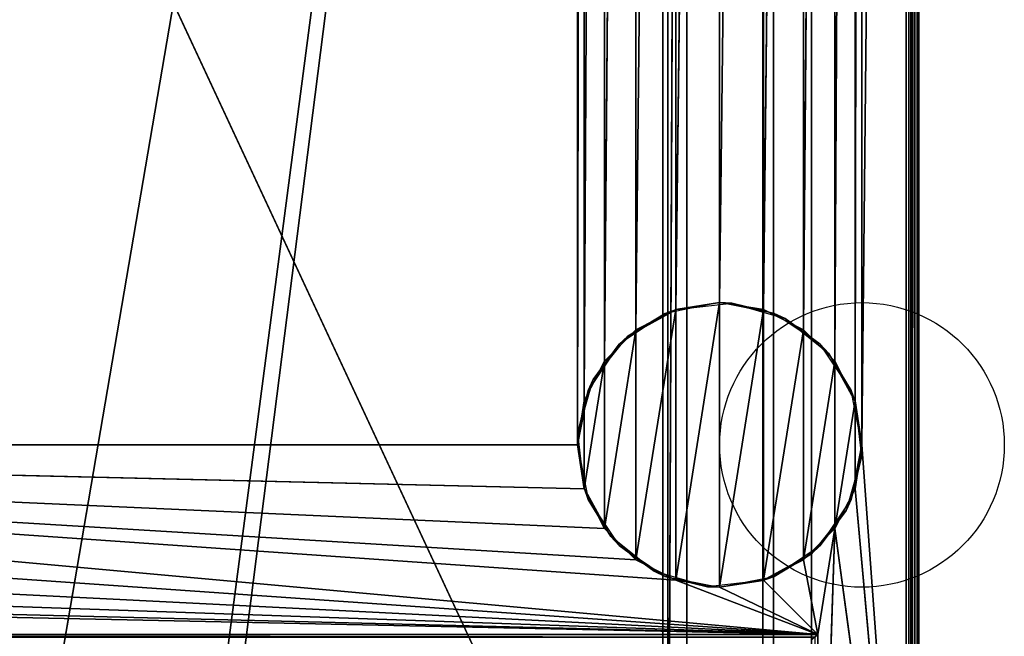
# Model space of a CAD drawing. Header units: millimetres. Extents: x -10 to 414, y -827 to 10.
# Tile 37 of 45: x 258 to 414, y -715 to -618. Entities that reach past the tile are written whole.
import ezdxf

# ---------------------------------------------------------------- set-up
doc = ezdxf.new("R2010")
doc.units = ezdxf.units.MM
doc.header["$MEASUREMENT"] = 0
for name, color, linetype, lineweight in [('0 Misc', 7, 'Continuous', 35), ('10 Raster Images', 7, 'Continuous', 35), ('5 Hatches', 7, 'Continuous', 35)]:
    doc.layers.add(name, color=color, linetype=linetype, lineweight=lineweight)

msp = doc.modelspace()

# ---------------------------------------------------------------- linework, layer by layer
at = {"layer": '0 Misc', "color": 160, "linetype": 'Continuous', "lineweight": 25}
for p, q in [((399, -1, 720), (399, -799, 720)), ((400, -1, 699), (400, -799, 699)), ((400, -799, 719), (400, -1, 719)), ((391, -685, 12), (398, -2, 12)), ((398, -781, 12), (398, -2, 12)), ((399, -2, 13), (399, -781, 13)), ((399, -781, 698), (399, -2, 698)), ((383, -17, 34.5), (383, -715, 34.5)), ((383, -17, 698), (383, -781, 698)), ((383, -781, 13), (383, -17, 698)), ((383, -715.71, 34.21), (383, -17, 698)), ((383, -715.45, 34.39), (383, -17, 698)), ((383, -715.16, 34.49), (383, -17, 698)), ((383, -715, 34.5), (383, -17, 698)), ((23, -59, 93), (360.3, -782.9, 93)), ((260.5, -742, 70), (377, -59, 70)), ((287.5, -742, 70), (377, -59, 70)), ((287.5, -764, 70), (377, -59, 70)), ((346, -685, 12), (346, -59, 12)), ((359.5, -783, 451), (359.5, -59, 451)), ((359.5, -783, 428), (359.5, -59, 428)), ((360.3, -782.9, 93), (360.3, -59.1, 93)), ((360.3, -59.1, 665), (360.3, -782.9, 665)), ((377, -783, 70), (377, -59, 70)), ((377, -783, 93), (377, -59, 70)), ((377, -782.9, 93), (377, -59, 70)), ((377, -781.6, 93), (377, -59, 70)), ((389.9, -678.05, 12), (391, -59, 12)), ((391, -59, 12), (391, -685, 12)), ((360.3, -782.9, 665), (363.3, -60.4, 665)), ((363.3, -781.6, 665), (363.3, -60.4, 665)), ((363.3, -781.6, 94.3), (363.3, -60.4, 94.3)), ((375.3, -60.4, 93), (375.3, -781.6, 93)), ((375.3, -60.4, 94.3), (375.3, -781.6, 94.3)), ((377, -781.6, 93), (377, -60.4, 93)), ((346, -685, 12), (347.1, -65.95, 12)), ((347.1, -678.05, 12), (347.1, -65.95, 12)), ((386.7, -671.77, 12), (389.9, -65.95, 12)), ((389.9, -678.05, 12), (389.9, -65.95, 12)), ((347.1, -678.05, 12), (350.3, -72.23, 12)), ((350.3, -671.77, 12), (350.3, -72.23, 12)), ((381.73, -666.8, 12), (386.7, -72.23, 12)), ((386.7, -671.77, 12), (386.7, -72.23, 12)), ((350.3, -671.77, 12), (355.27, -77.2, 12)), ((355.27, -666.8, 12), (355.27, -77.2, 12)), ((375.45, -663.6, 12), (381.73, -77.2, 12)), ((381.73, -666.8, 12), (381.73, -77.2, 12)), ((355.27, -666.8, 12), (361.55, -80.4, 12)), ((361.55, -663.6, 12), (361.55, -80.4, 12)), ((368.5, -662.5, 12), (375.45, -80.4, 12)), ((375.45, -663.6, 12), (375.45, -80.4, 12)), ((361.55, -663.6, 12), (368.5, -81.5, 12)), ((368.5, -662.5, 12), (368.5, -81.5, 12)), ((361.55, -706.4), (368.5, -662.5)), ((368.5, -707.5), (368.5, -662.5)), ((355.27, -703.2), (361.55, -663.6)), ((361.55, -706.4), (361.55, -663.6)), ((368.5, -707.5), (375.45, -663.6)), ((375.45, -706.4), (375.45, -663.6)), ((350.3, -698.23), (355.27, -666.8)), ((355.27, -703.2), (355.27, -666.8)), ((375.45, -706.4), (381.73, -666.8)), ((381.73, -703.2), (381.73, -666.8)), ((347.1, -691.95), (350.3, -671.77)), ((350.3, -698.23), (350.3, -671.77)), ((381.73, -703.2), (386.7, -671.77)), ((386.7, -698.23), (386.7, -671.77)), ((347.1, -691.95), (347.1, -678.05)), ((386.7, -698.23), (389.9, -678.05)), ((389.9, -691.95), (389.9, -678.05)), ((384, -715, 12), (54, -685, 12)), ((361.55, -706.4, 12), (54, -685, 12)), ((355.27, -703.2, 12), (54, -685, 12)), ((350.3, -698.23, 12), (54, -685, 12)), ((347.1, -691.95, 12), (54, -685, 12)), ((346, -685, 12), (54, -685, 12)), ((398, -781, 12), (391, -685, 12)), ((384, -715, 12), (52.9, -691.95, 12)), ((398, -781, 12), (389.9, -691.95, 12)), ((384, -715, 12), (49.7, -698.23, 12)), ((384, -715, 12), (386.7, -698.23, 12)), ((384, -781, 12), (386.7, -698.23, 12)), ((398, -781, 12), (386.7, -698.23, 12)), ((384, -715, 12), (44.73, -703.2, 12)), ((384, -715, 12), (381.73, -703.2, 12)), ((384, -715, 12), (38.45, -706.4, 12)), ((384, -715, 12), (361.55, -706.4, 12)), ((384, -715, 12), (375.45, -706.4, 12)), ((384, -715, 12), (31.5, -707.5, 12)), ((384, -715, 12), (368.5, -707.5, 12)), ((16, -715, 12), (384, -715, 12)), ((383, -715, 34.5), (17, -715, 34.5)), ((384, -715, 12), (384, -781, 12))]:
    msp.add_line(p, q, dxfattribs=at).dxf.unprotected_set("ltscale", 0)
for centre in [(391, -685), (391, -685, 12)]:
    msp.add_circle(centre, 22.5, dxfattribs=at).dxf.unprotected_set("ltscale", 0)
at = {"layer": '0 Misc', "color": 160, "linetype": 'Continuous', "lineweight": 25, "extrusion": (-0.654654, 0.755929, 0)}
msp.add_arc((177.8, 13, -791.88), 1.41, 270, 0, dxfattribs=at).dxf.unprotected_set("ltscale", 0)
at = {"layer": '0 Misc', "color": 160, "linetype": 'Continuous', "lineweight": 25, "extrusion": (-1, 0, 0)}
msp.add_arc((715, 33.5, -383), 1, 0, 90, dxfattribs=at).dxf.unprotected_set("ltscale", 0)
at = {"layer": '0 Misc', "color": 7, "lineweight": 25}
for points, invisible_edges in [([(399, -1, 698), (399.38, -799, 698.08), (399, -2, 698)], 1), ([(399, -1, 698), (399.38, -1, 698.08), (399.38, -799, 698.08)], 12), ([(399, -1, 720), (399.38, -799, 719.92), (399.38, -1, 719.92)], 1), ([(399, -1, 720), (399, -799, 720), (399.38, -799, 719.92)], 12), ([(399.38, -799, 698.08), (399.71, -1, 698.29), (399.71, -799, 698.29)], 1), ([(399.38, -799, 698.08), (399.38, -1, 698.08), (399.71, -1, 698.29)], 12), ([(399.38, -1, 719.92), (399.71, -799, 719.71), (399.71, -1, 719.71)], 1), ([(399.38, -1, 719.92), (399.38, -799, 719.92), (399.71, -799, 719.71)], 12), ([(399.92, -1, 698.62), (399.71, -799, 698.29), (399.71, -1, 698.29)], 1), ([(399.92, -1, 698.62), (399.92, -799, 698.62), (399.71, -799, 698.29)], 12), ([(399.71, -1, 719.71), (399.92, -799, 719.38), (399.92, -1, 719.38)], 1), ([(399.71, -1, 719.71), (399.71, -799, 719.71), (399.92, -799, 719.38)], 12), ([(400, -1, 699), (399.92, -799, 698.62), (399.92, -1, 698.62)], 1), ([(400, -1, 699), (400, -799, 699), (399.92, -799, 698.62)], 12), ([(400, -799, 719), (399.92, -1, 719.38), (399.92, -799, 719.38)], 1), ([(400, -799, 719), (400, -1, 719), (399.92, -1, 719.38)], 12), ([(400, -799, 719), (400, -1, 699), (400, -1, 719)], 1), ([(400, -799, 719), (400, -799, 699), (400, -1, 699)], 12), ([(398, -781, 12), (398.38, -2, 12.08), (398.38, -781, 12.08)], 1), ([(398, -781, 12), (398, -2, 12), (398.38, -2, 12.08)], 12), ([(398.71, -2, 12.29), (398.38, -781, 12.08), (398.38, -2, 12.08)], 1), ([(398.71, -2, 12.29), (398.71, -781, 12.29), (398.38, -781, 12.08)], 12), ([(398.92, -2, 12.62), (398.71, -781, 12.29), (398.71, -2, 12.29)], 1), ([(398.92, -2, 12.62), (398.92, -781, 12.62), (398.71, -781, 12.29)], 12), ([(399, -2, 13), (398.92, -781, 12.62), (398.92, -2, 12.62)], 1), ([(399, -2, 13), (399, -781, 13), (398.92, -781, 12.62)], 12), ([(399.38, -799, 698.08), (399, -781, 698), (399, -2, 698)], 12), ([(383, -715, 34.5), (17, -17, 34.5), (17, -715, 34.5)], 1), ([(383, -715, 34.5), (383, -17, 34.5), (17, -17, 34.5)], 12), ([(359.5, -783, 451), (40.5, -59, 451), (40.5, -783, 451)], 1), ([(359.5, -783, 451), (359.5, -59, 451), (40.5, -59, 451)], 12), ([(40.5, -783, 428), (359.5, -59, 428), (359.5, -783, 428)], 1), ([(40.5, -783, 428), (40.5, -59, 428), (359.5, -59, 428)], 12), ([(359.5, -783, 428), (359.5, -59, 451), (359.5, -783, 451)], 1), ([(359.5, -783, 428), (359.5, -59, 428), (359.5, -59, 451)], 12), ([(360.3, -782.9, 93), (360.3, -59.1, 665), (360.3, -59.1, 93)], 1), ([(360.3, -782.9, 93), (360.3, -782.9, 665), (360.3, -59.1, 665)], 12), ([(363.3, -60.4, 94.3), (363.3, -781.6, 665), (363.3, -781.6, 94.3)], 1), ([(363.3, -60.4, 94.3), (363.3, -60.4, 665), (363.3, -781.6, 665)], 12), ([(375.3, -781.6, 94.3), (363.3, -60.4, 94.3), (363.3, -781.6, 94.3)], 1), ([(375.3, -781.6, 94.3), (375.3, -60.4, 94.3), (363.3, -60.4, 94.3)], 12), ([(375.3, -781.6, 93), (377, -60.4, 93), (375.3, -60.4, 93)], 1), ([(375.3, -781.6, 93), (377, -781.6, 93), (377, -60.4, 93)], 12), ([(375.3, -781.6, 93), (375.3, -60.4, 94.3), (375.3, -781.6, 94.3)], 1), ([(375.3, -781.6, 93), (375.3, -60.4, 93), (375.3, -60.4, 94.3)], 12), ([(16, -715, 12), (383.62, -715.38, 12.08), (16.38, -715.38, 12.08)], 1), ([(16, -715, 12), (384, -715, 12), (383.62, -715.38, 12.08)], 1), ([(383, -715, 34.5), (17, -715.38, 34.42), (383, -715.38, 34.42)], 1), ([(383, -715, 34.5), (17, -715, 34.5), (17, -715.38, 34.42)], 12), ([(384, -715, 12), (383.62, -781, 12.08), (383.62, -715.38, 12.08)], 1), ([(384, -715, 12), (384, -781, 12), (383.62, -781, 12.08)], 12)]:
    msp.add_3dface(points, dxfattribs=dict(at, invisible_edges=invisible_edges))
for points in [[(391, -59, 12), (398, -2, 12), (391, -685, 12)], [(398, -781, 12), (391, -685, 12), (398, -2, 12)], [(383, -17, 698), (17, -781, 698), (17, -17, 698)], [(17, -781, 698), (383, -17, 698), (383, -781, 698)], [(383, -17, 698), (383, -781, 13), (383, -781, 698)], [(383, -781, 13), (383, -17, 698), (383, -715.71, 34.21)], [(383, -715.71, 34.21), (383, -17, 698), (383, -715.45, 34.39)], [(383, -715.45, 34.39), (383, -17, 698), (383, -715.16, 34.49)], [(383, -715.16, 34.49), (383, -17, 698), (383, -715, 34.5)], [(383, -715, 34.5), (383, -17, 698), (383, -17, 34.5)], [(54, -59, 12), (347.1, -52.05, 12), (54, -685, 12)], [(54, -685, 12), (347.1, -52.05, 12), (346, -59, 12)], [(23, -783, 93), (360.3, -782.9, 93), (23, -59, 93)], [(23, -59, 93), (360.3, -782.9, 93), (360.3, -59.1, 93)], [(377, -59, 70), (23, -783, 70), (23, -59, 70)], [(23, -783, 70), (377, -59, 70), (112.5, -742, 70)], [(346, -685, 12), (54, -685, 12), (346, -59, 12)], [(112.5, -742, 70), (377, -59, 70), (139.5, -742, 70)], [(139.5, -742, 70), (377, -59, 70), (139.5, -764, 70)], [(139.5, -764, 70), (377, -59, 70), (260.5, -742, 70)], [(260.5, -742, 70), (377, -59, 70), (287.5, -742, 70)], [(287.5, -742, 70), (377, -59, 70), (287.5, -764, 70)], [(377, -783, 70), (287.5, -764, 70), (377, -59, 70)], [(347.1, -65.95, 12), (346, -685, 12), (346, -59, 12)], [(363.3, -60.4, 665), (360.3, -59.1, 665), (360.3, -782.9, 665)], [(377, -59, 70), (377, -783, 93), (377, -783, 70)], [(377, -783, 93), (377, -59, 70), (377, -782.9, 93)], [(377, -782.9, 93), (377, -59, 70), (377, -781.6, 93)], [(377, -781.6, 93), (377, -59, 70), (377, -60.4, 93)], [(389.9, -678.05, 12), (389.9, -65.95, 12), (391, -59, 12)], [(389.9, -678.05, 12), (391, -59, 12), (391, -685, 12)], [(360.3, -782.9, 665), (363.3, -781.6, 665), (363.3, -60.4, 665)], [(346, -685, 12), (347.1, -65.95, 12), (347.1, -678.05, 12)], [(347.1, -678.05, 12), (347.1, -65.95, 12), (350.3, -72.23, 12)], [(386.7, -671.77, 12), (386.7, -72.23, 12), (389.9, -65.95, 12)], [(386.7, -671.77, 12), (389.9, -65.95, 12), (389.9, -678.05, 12)], [(347.1, -678.05, 12), (350.3, -72.23, 12), (350.3, -671.77, 12)], [(350.3, -671.77, 12), (350.3, -72.23, 12), (355.27, -77.2, 12)], [(381.73, -666.8, 12), (381.73, -77.2, 12), (386.7, -72.23, 12)], [(381.73, -666.8, 12), (386.7, -72.23, 12), (386.7, -671.77, 12)], [(350.3, -671.77, 12), (355.27, -77.2, 12), (355.27, -666.8, 12)], [(355.27, -666.8, 12), (355.27, -77.2, 12), (361.55, -80.4, 12)], [(375.45, -663.6, 12), (375.45, -80.4, 12), (381.73, -77.2, 12)], [(375.45, -663.6, 12), (381.73, -77.2, 12), (381.73, -666.8, 12)], [(355.27, -666.8, 12), (361.55, -80.4, 12), (361.55, -663.6, 12)], [(361.55, -663.6, 12), (361.55, -80.4, 12), (368.5, -81.5, 12)], [(368.5, -662.5, 12), (368.5, -81.5, 12), (375.45, -80.4, 12)], [(368.5, -662.5, 12), (375.45, -80.4, 12), (375.45, -663.6, 12)], [(361.55, -663.6, 12), (368.5, -81.5, 12), (368.5, -662.5, 12)], [(361.55, -706.4), (361.55, -663.6), (368.5, -662.5)], [(361.55, -706.4), (368.5, -662.5), (368.5, -707.5)], [(368.5, -707.5), (368.5, -662.5), (375.45, -663.6)], [(355.27, -703.2), (355.27, -666.8), (361.55, -663.6)], [(355.27, -703.2), (361.55, -663.6), (361.55, -706.4)], [(368.5, -707.5), (375.45, -663.6), (375.45, -706.4)], [(375.45, -706.4), (375.45, -663.6), (381.73, -666.8)], [(350.3, -698.23), (350.3, -671.77), (355.27, -666.8)], [(350.3, -698.23), (355.27, -666.8), (355.27, -703.2)], [(375.45, -706.4), (381.73, -666.8), (381.73, -703.2)], [(381.73, -703.2), (381.73, -666.8), (386.7, -671.77)], [(347.1, -691.95), (347.1, -678.05), (350.3, -671.77)], [(347.1, -691.95), (350.3, -671.77), (350.3, -698.23)], [(381.73, -703.2), (386.7, -671.77), (386.7, -698.23)], [(386.7, -698.23), (386.7, -671.77), (389.9, -678.05)], [(347.1, -678.05), (347.1, -691.95), (346, -685)], [(386.7, -698.23), (389.9, -678.05), (389.9, -691.95)], [(389.9, -691.95), (389.9, -678.05), (391, -685)], [(384, -715, 12), (52.9, -691.95, 12), (54, -685, 12)], [(384, -715, 12), (54, -685, 12), (361.55, -706.4, 12)], [(361.55, -706.4, 12), (54, -685, 12), (355.27, -703.2, 12)], [(355.27, -703.2, 12), (54, -685, 12), (350.3, -698.23, 12)], [(350.3, -698.23, 12), (54, -685, 12), (347.1, -691.95, 12)], [(347.1, -691.95, 12), (54, -685, 12), (346, -685, 12)], [(398, -781, 12), (389.9, -691.95, 12), (391, -685, 12)], [(384, -715, 12), (49.7, -698.23, 12), (52.9, -691.95, 12)], [(398, -781, 12), (386.7, -698.23, 12), (389.9, -691.95, 12)], [(384, -715, 12), (44.73, -703.2, 12), (49.7, -698.23, 12)], [(384, -715, 12), (381.73, -703.2, 12), (386.7, -698.23, 12)], [(384, -715, 12), (386.7, -698.23, 12), (384, -781, 12)], [(384, -781, 12), (386.7, -698.23, 12), (398, -781, 12)], [(384, -715, 12), (38.45, -706.4, 12), (44.73, -703.2, 12)], [(384, -715, 12), (375.45, -706.4, 12), (381.73, -703.2, 12)], [(384, -715, 12), (31.5, -707.5, 12), (38.45, -706.4, 12)], [(384, -715, 12), (361.55, -706.4, 12), (368.5, -707.5, 12)], [(384, -715, 12), (368.5, -707.5, 12), (375.45, -706.4, 12)], [(16, -715, 12), (31.5, -707.5, 12), (384, -715, 12)]]:
    msp.add_3dface(points, dxfattribs=at)
at = {"layer": '0 Misc', "color": 158, "lineweight": 25}
for points in [[(361.69, -663.56, 12), (368.5, -662.5), (359.89, -664.21)], [(370.41, -662.58, 12), (368.5, -662.5), (361.69, -663.56, 12)], [(370.41, -662.58, 12), (377.11, -664.21), (368.5, -662.5)], [(378.85, -665.02, 12), (377.11, -664.21), (370.41, -662.58, 12)], [(354, -667.8, 12), (359.89, -664.21), (352.59, -669.09)], [(361.69, -663.56, 12), (359.89, -664.21), (354, -667.8, 12)], [(378.85, -665.02, 12), (384.41, -669.09), (377.11, -664.21)], [(385.7, -670.5, 12), (384.41, -669.09), (378.85, -665.02, 12)], [(348.52, -674.65, 12), (352.59, -669.09), (347.71, -676.39)], [(354, -667.8, 12), (352.59, -669.09), (348.52, -674.65, 12)], [(385.7, -670.5, 12), (389.29, -676.39), (384.41, -669.09)], [(389.94, -678.19, 12), (389.29, -676.39), (385.7, -670.5, 12)], [(348.52, -674.65, 12), (347.71, -676.39), (346.08, -683.09, 12)], [(346.08, -683.09, 12), (347.71, -676.39), (346, -685)], [(389.94, -678.19, 12), (391, -685), (389.29, -676.39)], [(390.92, -686.91, 12), (391, -685), (389.94, -678.19, 12)], [(346.08, -683.09, 12), (346, -685), (347.06, -691.81, 12)], [(347.06, -691.81, 12), (346, -685), (347.71, -693.61)], [(390.92, -686.91, 12), (389.29, -693.61), (391, -685)], [(388.48, -695.35, 12), (389.29, -693.61), (390.92, -686.91, 12)], [(347.06, -691.81, 12), (347.71, -693.61), (351.3, -699.5, 12)], [(351.3, -699.5, 12), (347.71, -693.61), (352.59, -700.91)], [(388.48, -695.35, 12), (384.41, -700.91), (389.29, -693.61)], [(383, -702.2, 12), (384.41, -700.91), (388.48, -695.35, 12)], [(351.3, -699.5, 12), (352.59, -700.91), (358.15, -704.98, 12)], [(358.15, -704.98, 12), (352.59, -700.91), (359.89, -705.79)], [(383, -702.2, 12), (377.11, -705.79), (384.41, -700.91)], [(383, -702.2, 12), (375.31, -706.44, 12), (377.11, -705.79)], [(358.15, -704.98, 12), (359.89, -705.79), (366.59, -707.42, 12)], [(359.89, -705.79), (368.5, -707.5), (366.59, -707.42, 12)], [(368.5, -707.5), (375.31, -706.44, 12), (366.59, -707.42, 12)], [(377.11, -705.79), (375.31, -706.44, 12), (368.5, -707.5)]]:
    msp.add_3dface(points, dxfattribs=at)
at = {"layer": '10 Raster Images', "color": 160, "linetype": 'Continuous', "lineweight": 25}
for p, q in [((398, -781, 12), (398, -2, 12)), ((383, -17, 698), (383, -781, 698)), ((383, -715, 34.5), (383, -17, 34.5)), ((383, -781, 698), (383, -17, 698)), ((360.3, -59.1, 93), (360.3, -782.9, 93)), ((360.3, -782.9, 665), (360.3, -59.1, 665)), ((377, -59, 70), (377, -783, 70)), ((377, -783, 70), (377, -59, 70)), ((363.3, -60.4, 665), (363.3, -781.6, 665)), ((377, -781.6, 93), (377, -60.4, 93)), ((368.5, -662.5), (361.55, -663.6)), ((361.55, -663.6, 12), (368.5, -662.5, 12)), ((375.45, -663.6), (368.5, -662.5)), ((368.5, -662.5, 12), (375.45, -663.6, 12)), ((361.55, -663.6), (355.27, -666.8)), ((355.27, -666.8, 12), (361.55, -663.6, 12)), ((381.73, -666.8), (375.45, -663.6)), ((375.45, -663.6, 12), (381.73, -666.8, 12)), ((355.27, -666.8), (350.3, -671.77)), ((350.3, -671.77, 12), (355.27, -666.8, 12)), ((386.7, -671.77), (381.73, -666.8)), ((381.73, -666.8, 12), (386.7, -671.77, 12)), ((350.3, -671.77), (347.1, -678.05)), ((347.1, -678.05, 12), (350.3, -671.77, 12)), ((389.9, -678.05), (386.7, -671.77)), ((386.7, -671.77, 12), (389.9, -678.05, 12)), ((347.1, -678.05), (346, -685)), ((346, -685, 12), (347.1, -678.05, 12)), ((391, -685), (389.9, -678.05)), ((389.9, -678.05, 12), (391, -685, 12)), ((346, -685), (347.1, -691.95)), ((347.1, -691.95, 12), (346, -685, 12)), ((389.9, -691.95), (391, -685)), ((391, -685, 12), (389.9, -691.95, 12)), ((347.1, -691.95), (350.3, -698.23)), ((350.3, -698.23, 12), (347.1, -691.95, 12)), ((386.7, -698.23), (389.9, -691.95)), ((389.9, -691.95, 12), (386.7, -698.23, 12)), ((350.3, -698.23), (355.27, -703.2)), ((355.27, -703.2, 12), (350.3, -698.23, 12)), ((381.73, -703.2), (386.7, -698.23)), ((386.7, -698.23, 12), (381.73, -703.2, 12)), ((355.27, -703.2), (361.55, -706.4)), ((361.55, -706.4, 12), (355.27, -703.2, 12)), ((375.45, -706.4), (381.73, -703.2)), ((381.73, -703.2, 12), (375.45, -706.4, 12)), ((361.55, -706.4), (368.5, -707.5)), ((368.5, -707.5, 12), (361.55, -706.4, 12)), ((368.5, -707.5), (375.45, -706.4)), ((375.45, -706.4, 12), (368.5, -707.5, 12)), ((16, -715, 12), (384, -715, 12)), ((383, -715.16, 34.49), (383, -715, 34.5)), ((383, -715.45, 34.39), (383, -715.16, 34.49)), ((384, -715, 12), (384, -781, 12))]:
    msp.add_line(p, q, dxfattribs=at).dxf.unprotected_set("ltscale", 0)
at = {"layer": '5 Hatches', "color": 7, "lineweight": 25}
for points, invisible_edges in [([(399, -799, 720), (1, -1, 720), (1, -799, 720)], 1), ([(399, -799, 720), (399, -1, 720), (1, -1, 720)], 12), ([(399, -2, 698), (399, -781, 13), (399, -2, 13)], 1), ([(399, -2, 698), (399, -781, 698), (399, -781, 13)], 12)]:
    msp.add_3dface(points, dxfattribs=dict(at, invisible_edges=invisible_edges))

doc.saveas('drawing.dxf')
